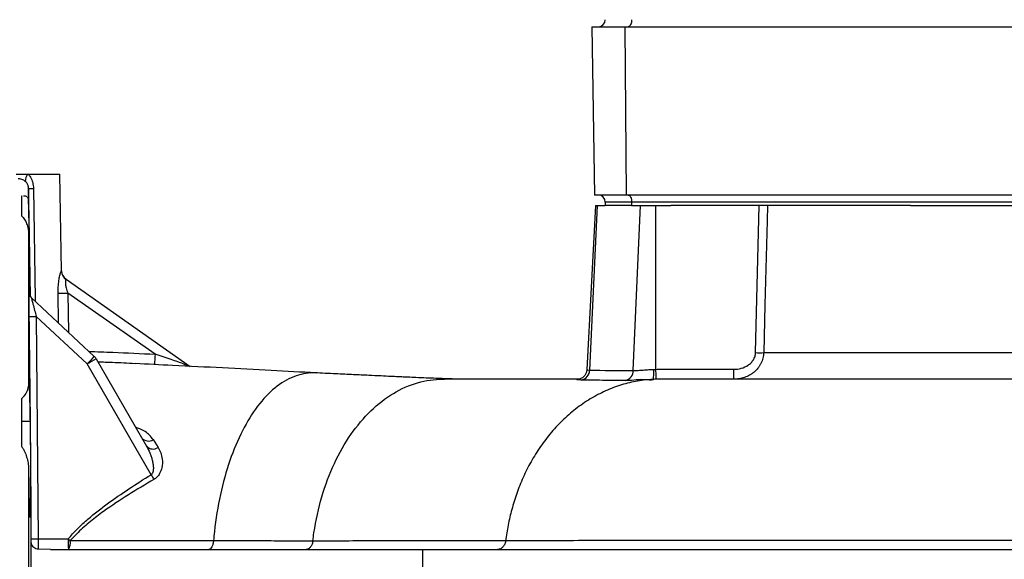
# Model space of a CAD drawing. Header units: millimetres. Extents: x 1831 to 4068, y 1333 to 4508.
# Tile 8 of 17: x 2787 to 3349, y 1843 to 2150. Entities that reach past the tile are written whole.
import ezdxf

# ---------------------------------------------------------------- set-up
doc = ezdxf.new("R2010")
doc.units = ezdxf.units.MM
doc.header["$LTSCALE"] = 2

msp = doc.modelspace()

# ---------------------------------------------------------------- linework, layer by layer
at = {"color": 7, "linetype": 'Continuous', "lineweight": 25}
for p, q in [((3113.24, 2146.33), (3114.92, 2050.33)), ((3113.24, 2146.33), (3132.13, 2146.33)), ((3132.13, 2146.33), (3132.97, 2050.33)), ((3132.13, 2146.33), (3521.13, 2146.33)), ((2785.02, 2062.33), (2791.85, 2062.33)), ((2791.85, 2062.33), (2810.02, 2062.33)), ((2810.99, 2007.12), (2810.02, 2062.33)), ((2788.5, 2049.78), (2788.02, 2049.79)), ((2788.02, 2049.79), (2788.02, 2038.58)), ((2792.13, 2054.07), (2792.13, 2047.93)), ((3132.97, 2050.33), (3114.92, 2050.33)), ((3521.97, 2050.33), (3132.97, 2050.33)), ((3115.37, 2044.33), (3110.47, 1950.8)), ((3112.13, 1950.53), (3116.51, 2044.33)), ((3115.37, 2044.33), (3116.51, 2044.33)), ((3116.51, 2044.33), (3121.02, 2044.33)), ((3136.02, 2046.33), (3121.02, 2046.33)), ((3121.02, 2046.33), (3121.02, 2044.33)), ((3135.88, 2044.33), (3121.02, 2044.33)), ((3135.88, 2044.33), (3141.09, 2044.33)), ((3525.02, 2046.33), (3136.02, 2046.33)), ((3136.02, 2046.33), (3136.02, 2044.33)), ((3136.96, 1950.3), (3141.09, 2044.33)), ((3141.09, 2044.33), (3149.88, 2044.33)), ((3149.88, 1950.98), (3149.88, 2044.33)), ((3149.88, 2044.33), (3158.38, 2044.33)), ((3295.06, 2044.33), (3158.38, 2044.33)), ((3206.72, 1960.5), (3208.81, 2044.33)), ((3295.06, 2044.33), (3365.98, 2044.33)), ((2792.13, 2028.23), (2792.13, 1941.93)), ((2813.49, 2002.3), (2884.35, 1952.69)), ((2792.49, 1994.58), (2792.53, 1994.54)), ((2793.15, 1993.91), (2792.63, 1993.91)), ((2793.17, 1992.57), (2793.15, 1993.91)), ((2864.24, 1959.57), (2814.52, 1994.38)), ((2793.76, 1991.71), (2829.55, 1958.34)), ((2796.51, 1981.09), (2797.61, 1854.26)), ((2825.53, 1954.03), (2796.51, 1981.09)), ((2861.96, 1890.92), (2825.53, 1954.03)), ((2830.65, 1956.95), (2859.41, 1907.15)), ((2956.13, 1948.78), (2954.54, 1948.97)), ((3110.47, 1950.8), (3110.46, 1950.74)), ((3194.29, 1945.33), (3194.29, 1951.02)), ((3028.24, 1945.33), (3029.26, 1945.33)), ((3160.14, 1945.33), (3153.52, 1945.33)), ((2788.02, 1934.2), (2788.02, 1907.14)), ((2793.15, 1921.15), (2788.02, 1921.15)), ((2863.17, 1910.9), (2865.98, 1906.46)), ((2792.13, 1894.36), (2792.13, 1772.31)), ((2793.15, 1869.72), (2792.61, 1869.72)), ((2797.61, 1854.26), (2814.76, 1854.26)), ((2804.69, 1848.33), (2797.63, 1848.42)), ((2804.69, 1848.33), (3016.79, 1848.33)), ((3016.79, 1848.33), (3016.79, 1818.33)), ((3016.79, 1848.33), (3566.74, 1848.33))]:
    msp.add_line(p, q, dxfattribs=at)
at = {"color": 8, "linetype": 'Continuous', "lineweight": 25}
for p, q in [((2809.22, 1977.3), (2808.99, 1994.36)), ((2814.52, 1994.38), (2814.82, 1972.08))]:
    msp.add_line(p, q, dxfattribs=at)
at = {"color": 7, "linetype": 'Continuous', "lineweight": 25, "flags": 128}
for points in [[(3136.02, 2150.33), (3135.98, 2149.55), (3135.87, 2148.8), (3135.69, 2148.11), (3135.44, 2147.51), (3135.13, 2147.01), (3134.79, 2146.64), (3134.41, 2146.41), (3134.02, 2146.33)], [(3134.02, 2050.33), (3134.41, 2050.26), (3134.79, 2050.03), (3135.13, 2049.66), (3135.44, 2049.16), (3135.69, 2048.56), (3135.87, 2047.86), (3135.98, 2047.11), (3136.02, 2046.33)], [(3213.45, 2044.33), (3213.24, 2035.67), (3212.03, 1987.75), (3211.35, 1960.5)], [(2829.55, 1958.34), (2829.47, 1958.26), (2829.24, 1958.02), (2828.87, 1957.62), (2828.37, 1957.08), (2827.76, 1956.43), (2827.07, 1955.69), (2826.31, 1954.88), (2825.53, 1954.03)], [(3150, 1945.3), (3150, 1945.42), (3149.99, 1945.75), (3149.98, 1946.27), (3149.96, 1946.98), (3149.95, 1947.83), (3149.92, 1948.81), (3149.9, 1949.87), (3149.88, 1950.98)]]:
    msp.add_lwpolyline(points, dxfattribs=at)
at = {"color": 8, "linetype": 'Continuous', "lineweight": 25, "flags": 128}
for points in [[(2793.18, 1992.55), (2792.41, 2037.47), (2792.13, 2054.07)], [(2794.96, 2054.07), (2795.97, 1990.9), (2795.99, 1989.63)]]:
    msp.add_lwpolyline(points, dxfattribs=at)
at = {"color": 7, "linetype": 'Continuous', "lineweight": 25}
for centre, radius, start, end in [((3117.02, 2150.33), 4, 270, 0), ((2795.56, 2058.56), 5.29, 134.5304, 184.3697), ((2793.57, 2107.53), 53.48, 268.4569, 271.4974), ((3117.02, 2046.33), 4, 0, 90), ((2816.92, 2007.2), 5.98, 180.8568, 234.9803), ((2816.99, 2007.18), 6, 180.6007, 235), ((2811.06, 2197.66), 203.31, 269.4159, 270.9764), ((2796.49, 1994.64), 4, 207.0649, 226.9995), ((2796.54, 1994.6), 4, 207.9071, 226.9919), ((2794.52, 2061.18), 80.12, 268.6015, 271.4279), ((3015.09, 1949.76), 151.16, 176.2786, 178.5188), ((3209.04, 2039.75), 79.28, 268.327, 271.673), ((2970.56, 1705.75), 287.54, 119.1149, 120.2906), ((2825.45, 1953.95), 6, 30, 47), ((3106.37, 1950.57), 5.76, 278.8233, 359.6705), ((3131.3, 1950.18), 5.66, 282.1385, 1.2019), ((2860.47, 1915.1), 4.99, 221.295, 302.7515), ((2863.09, 1910.58), 5.04, 223.0404, 305.0194), ((3121.52, 2051.39), 305.16, 211.7264, 212.3226), ((2796.45, 1934.73), 80.48, 268.0098, 270.8236), ((2938.74, 1852.79), 123.99, 179.3218, 182.0595), ((3028.11, 2117.66), 338.97, 230.9931, 231.2385), ((2808.48, 1852.29), 7.48, 328.042, 8.0944)]:
    msp.add_arc(centre, radius, start, end, dxfattribs=at)
at = {"color": 8, "linetype": 'Continuous', "lineweight": 25}
for centre, start, end in [((2796.49, 1994.64), 180.7862, 207.0694), ((2796.53, 1994.6), 180.8017, 207.8993)]:
    msp.add_arc(centre, 4, start, end, dxfattribs=at)
at = {"color": 7, "linetype": 'Continuous', "lineweight": 25}
for points, knots in [([(2791.85, 2062.33), (2792.31, 2061.77), (2793.46, 2060.37), (2794.66, 2057.54), (2794.86, 2055.24), (2794.96, 2054.07)], [0, 0, 0, 0, 0.24877, 0.618085, 1, 1, 1, 1]), ([(2790.28, 2058.16), (2790.02, 2058.39), (2789.72, 2058.6), (2789.07, 2058.99), (2788.72, 2059.16), (2787.99, 2059.42), (2787.61, 2059.52), (2786.86, 2059.62), (2786.49, 2059.63), (2786.13, 2059.6)], [0, 0, 0, 0, 0.25, 0.25, 0.5, 0.5, 0.75, 0.75, 1, 1, 1, 1]), ([(2792.13, 2054.07), (2792.09, 2054.54), (2792.05, 2055.13), (2791.71, 2056.26), (2791.2, 2057.27), (2790.56, 2057.9), (2790.28, 2058.16)], [0, 0, 0, 0, 0.283906, 0.365518, 0.732279, 1, 1, 1, 1]), ([(2792.13, 2047.93), (2791.92, 2048.45), (2791.53, 2049.41), (2790.35, 2049.76), (2789.29, 2049.77), (2789.2, 2049.77)], [0, 0, 0, 0, 0.5161041, 0.9574654, 1, 1, 1, 1]), ([(2793.15, 1993.91), (2793.11, 1996.46), (2793.06, 1999.11), (2793.01, 2002.54), (2793, 2003.24), (2792.97, 2004.62), (2792.96, 2005.32), (2792.93, 2007.39), (2792.9, 2008.78), (2792.86, 2011.56), (2792.83, 2012.95), (2792.78, 2015.72), (2792.76, 2017.12), (2792.69, 2021.2), (2792.64, 2023.83), (2792.57, 2027.64), (2792.54, 2028.89), (2792.5, 2031.31), (2792.47, 2032.47), (2792.43, 2034.7), (2792.41, 2035.77), (2792.38, 2037.31), (2792.37, 2037.81), (2792.35, 2038.79), (2792.34, 2039.27), (2792.29, 2041.6), (2792.25, 2043.21), (2792.2, 2045.27), (2792.18, 2045.9), (2792.15, 2047.02), (2792.14, 2047.51), (2792.13, 2047.93)], [0, 0, 0, 0, 0.125, 0.125, 0.15625, 0.15625, 0.1875, 0.1875, 0.25, 0.25, 0.3125, 0.3125, 0.375, 0.375, 0.5, 0.5, 0.5625, 0.5625, 0.625, 0.625, 0.6875, 0.6875, 0.71875, 0.71875, 0.75, 0.75, 0.875, 0.875, 0.9375, 0.9375, 1, 1, 1, 1]), ([(2788.02, 2038.58), (2788.42, 2038.28), (2788.74, 2037.95), (2789.34, 2037.24), (2789.6, 2036.86), (2790.33, 2035.68), (2790.72, 2034.85), (2791.37, 2033.1), (2791.63, 2032.18), (2792, 2030.25), (2792.11, 2029.26), (2792.13, 2028.23)], [0, 0, 0, 0, 0.125, 0.125, 0.25, 0.25, 0.5, 0.5, 0.75, 0.75, 1, 1, 1, 1]), ([(2792.13, 2028.23), (2792.15, 2025.89), (2792.2, 2021.51), (2792.29, 2014.54), (2792.39, 2007.77), (2792.5, 2001.1), (2792.58, 1996.41), (2792.62, 1994.16), (2792.63, 1993.91)], [0, 0, 0, 0, 0.215783, 0.405708, 0.59563, 0.785576, 0.975522, 1, 1, 1, 1]), ([(2808.99, 1994.36), (2809, 1995.91), (2809.03, 1998.7), (2809.5, 2002.39), (2810.08, 2005.11), (2810.67, 2006.9), (2810.85, 2007.04), (2810.94, 2007.11)], [0, 0, 0, 0, 0.253012, 0.45523, 0.644406, 0.825221, 1, 1, 1, 1]), ([(2813.49, 2002.3), (2813.42, 2002.28), (2813.28, 2002.25), (2813.17, 2001.6), (2813.12, 2000.77), (2813.17, 1999.5), (2813.59, 1997.13), (2814.18, 1995.39), (2814.52, 1994.38)], [0, 0, 0, 0, 0.166015, 0.311561, 0.335716, 0.516125, 0.721181, 1, 1, 1, 1]), ([(2793.01, 1992.73), (2792.93, 1992.89), (2792.76, 1993.22), (2792.64, 1993.66), (2792.59, 1993.96), (2792.57, 1994.1), (2792.56, 1994.17), (2792.56, 1994.21), (2792.56, 1994.19), (2792.56, 1994.19)], [0, 0, 0, 0, 0.248146, 0.497274, 0.628876, 0.724033, 0.82478, 0.973321, 1, 1, 1, 1]), ([(2793.76, 1991.71), (2793.76, 1991.68), (2793.77, 1991.64), (2793.87, 1991.2), (2794.12, 1990.19), (2794.72, 1987.88), (2795.55, 1984.69), (2796.2, 1982.26), (2796.51, 1981.09)], [0, 0, 0, 0, 0.0826706, 0.1201726, 0.2488791, 0.4442334, 0.7321084, 1, 1, 1, 1]), ([(2792.56, 1981.09), (2792.54, 1982.62), (2792.52, 1984.2), (2792.51, 1985.6), (2792.51, 1985.64)], [0, 0, 0, 0, 0.9721843, 1, 1, 1, 1]), ([(2793.66, 1854.3), (2793.65, 1856.96), (2793.61, 1870.3), (2793.38, 1912.56), (2792.91, 1952.16), (2792.56, 1981.09)], [0, 0, 0, 0, 0.06309, 0.315451, 1, 1, 1, 1]), ([(3211.35, 1960.5), (3211.32, 1959.42), (3211.17, 1958.37), (3210.77, 1956.82), (3210.61, 1956.31), (3210.24, 1955.31), (3210.02, 1954.82), (3209.55, 1953.88), (3209.28, 1953.42), (3208.71, 1952.53), (3208.4, 1952.09), (3207.41, 1950.86), (3206.67, 1950.11), (3205.46, 1949.09), (3205.03, 1948.77), (3204.17, 1948.18), (3203.73, 1947.9), (3202.37, 1947.14), (3201.43, 1946.71), (3199.94, 1946.19), (3199.44, 1946.04), (3198.43, 1945.78), (3197.92, 1945.68), (3196.38, 1945.42), (3195.34, 1945.33), (3194.29, 1945.33)], [0, 0, 0, 0, 0.125, 0.125, 0.1875, 0.1875, 0.25, 0.25, 0.3125, 0.3125, 0.375, 0.375, 0.5, 0.5, 0.5625, 0.5625, 0.625, 0.625, 0.75, 0.75, 0.8125, 0.8125, 0.875, 0.875, 1, 1, 1, 1]), ([(3194.29, 1951.02), (3195.74, 1951.02), (3197.16, 1951.21), (3199.94, 1951.99), (3201.25, 1952.56), (3203.05, 1953.78), (3203.61, 1954.23), (3204.63, 1955.25), (3205.09, 1955.82), (3205.66, 1956.73), (3205.83, 1957.04), (3206.13, 1957.7), (3206.27, 1958.04), (3206.59, 1959.06), (3206.71, 1959.77), (3206.72, 1960.5)], [0, 0, 0, 0, 0.25, 0.25, 0.5, 0.5, 0.625, 0.625, 0.75, 0.75, 0.8125, 0.8125, 0.875, 0.875, 1, 1, 1, 1]), ([(3211.35, 1960.5), (3219.44, 1960.5), (3227.93, 1960.5), (3245.72, 1960.5), (3255.02, 1960.5), (3269.57, 1960.5), (3274.53, 1960.5), (3282.11, 1960.5), (3284.67, 1960.5), (3289.83, 1960.5), (3292.44, 1960.5), (3305.57, 1960.5), (3316.33, 1960.5), (3338.34, 1960.5), (3349.6, 1960.5), (3372.62, 1960.5), (3384.37, 1960.5), (3402.38, 1960.5), (3408.45, 1960.5), (3417.65, 1960.5), (3420.73, 1960.5), (3426.91, 1960.5), (3430.01, 1960.5), (3445.5, 1960.5), (3457.95, 1960.5), (3470.48, 1960.5)], [0, 0, 0, 0, 0.125, 0.125, 0.25, 0.25, 0.3125, 0.3125, 0.34375, 0.34375, 0.375, 0.375, 0.5, 0.5, 0.625, 0.625, 0.75, 0.75, 0.8125, 0.8125, 0.84375, 0.84375, 0.875, 0.875, 1, 1, 1, 1]), ([(2852.87, 1954.19), (2848.57, 1954.41), (2841.52, 1954.77), (2834.47, 1955.02), (2831.71, 1955.12)], [0, 0, 0, 0, 0.609532, 1, 1, 1, 1]), ([(2956.14, 1948.93), (2947.63, 1949.39), (2930.33, 1950.34), (2902.83, 1951.77), (2876.9, 1953.07), (2860.03, 1953.88), (2852.87, 1954.23)], [0, 0, 0, 0, 0.261072, 0.531346, 0.801222, 1, 1, 1, 1]), ([(2954.54, 1948.97), (2950.77, 1948.97), (2943.26, 1947.49), (2932.47, 1941), (2922.55, 1930.51), (2913.84, 1916.46), (2906.64, 1899.37), (2901.22, 1879.84), (2898.64, 1864.01), (2897.74, 1855.02), (2897.59, 1853.3)], [0.2602933, 0.2602933, 0.2602933, 0.2602933, 0.289754, 0.3192147, 0.3486754, 0.3781361, 0.4075969, 0.4370576, 0.4665183, 0.4734348, 0.4734348, 0.4734348, 0.4734348]), ([(3044.76, 1945.34), (3042.56, 1945.35), (3038.38, 1945.37), (3032.78, 1945.51), (3028.15, 1945.66), (3023.67, 1945.82), (3018.67, 1946.02), (3013.38, 1946.25), (3008.96, 1946.45), (3005.58, 1946.6), (3002.45, 1946.75), (2998.3, 1946.94), (2992.69, 1947.21), (2985.62, 1947.54), (2977.04, 1947.95), (2966.82, 1948.44), (2959.32, 1948.78), (2955.32, 1948.97)], [0, 0, 0, 0, 0.066774, 0.126742, 0.170018, 0.207541, 0.265061, 0.329762, 0.383004, 0.412547, 0.44427, 0.493464, 0.560151, 0.644211, 0.745522, 0.864105, 1, 1, 1, 1]), ([(3110.46, 1950.77), (3110.46, 1950.75), (3110.52, 1950.12), (3110.14, 1948.97), (3109.4, 1947.56), (3108.45, 1946.56), (3107.5, 1945.9), (3106.69, 1945.54), (3106.15, 1945.38), (3105.82, 1945.31), (3105.66, 1945.29), (3105.74, 1945.3), (3106.02, 1945.31), (3106.13, 1945.31)], [0, 0, 0, 0, 0.003089, 0.146716, 0.26742, 0.372853, 0.465333, 0.545293, 0.611038, 0.678464, 0.772055, 0.913539, 1, 1, 1, 1]), ([(3136.96, 1950.3), (3137.59, 1950.3), (3138.33, 1950.33), (3139.98, 1950.41), (3140.92, 1950.46), (3142.89, 1950.59), (3143.94, 1950.67), (3146.15, 1950.81), (3147.28, 1950.88), (3148.44, 1950.93)], [0, 0, 0, 0, 0.25, 0.25, 0.5, 0.5, 0.75, 0.75, 1, 1, 1, 1]), ([(3148.44, 1950.93), (3148.45, 1950.78), (3148.45, 1950.49), (3148.47, 1949.55), (3148.46, 1948.14), (3148.39, 1946.58), (3148.26, 1945.5), (3148.14, 1945.33), (3148.08, 1945.25)], [0, 0, 0, 0, 0.052216, 0.096104, 0.32208, 0.54805, 0.774025, 1, 1, 1, 1]), ([(3149.88, 1950.98), (3150.8, 1951), (3151.73, 1951.01), (3153.58, 1951.02), (3154.5, 1951.02), (3157.28, 1951.02), (3162.83, 1951.02), (3175.78, 1951.02), (3186.89, 1951.02), (3194.29, 1951.02)], [0, 0, 0, 0, 0.0625, 0.0625, 0.125, 0.125, 0.25, 0.5, 1, 1, 1, 1]), ([(2792.36, 1946.38), (2792.33, 1946.3), (2792.27, 1946.14), (2792.19, 1944.62), (2792.15, 1942.82), (2792.13, 1941.93)], [0, 0, 0, 0, 0.325233, 0.662616, 1, 1, 1, 1]), ([(2793.15, 1921.15), (2793.11, 1923.2), (2793.05, 1927.3), (2792.94, 1932.75), (2792.82, 1937.47), (2792.7, 1941.33), (2792.58, 1944.15), (2792.47, 1946.01), (2792.4, 1946.28), (2792.37, 1946.42)], [0, 0, 0, 0, 0.142846, 0.285692, 0.428549, 0.571406, 0.714271, 0.857137, 1, 1, 1, 1]), ([(2954.26, 1853.27), (2954.44, 1854.78), (2955.61, 1863.37), (2958.97, 1878.66), (2966.13, 1897.7), (2975.62, 1914.31), (2987.06, 1927.87), (2999.99, 1937.87), (3013.9, 1943.98), (3023.47, 1945.33), (3028.24, 1945.33)], [0.2602933, 0.2602933, 0.2602933, 0.2602933, 0.2665638, 0.2960246, 0.3254853, 0.354946, 0.3844067, 0.4138674, 0.4433281, 0.4727889, 0.4727889, 0.4727889, 0.4727889]), ([(3105.79, 1945.33), (3103.48, 1945.33), (3096.29, 1945.33), (3082.94, 1945.33), (3065.84, 1945.33), (3048, 1945.33), (3035.4, 1945.33), (3029.26, 1945.33)], [0, 0, 0, 0, 0.1070947, 0.334485, 0.5607743, 0.7861386, 1, 1, 1, 1]), ([(3148.45, 1945.26), (3146.56, 1945.17), (3141.64, 1944.76), (3133.62, 1943.26), (3124.5, 1940.31), (3115.59, 1936.15), (3107.07, 1930.81), (3099.1, 1924.42), (3091.85, 1917.12), (3085.38, 1909.09), (3079.79, 1900.52), (3075.07, 1891.61), (3071.22, 1882.52), (3068.2, 1873.39), (3065.95, 1864.34), (3064.8, 1857.72), (3064.32, 1854.13), (3064.24, 1853.44)], [0.4395546, 0.4395546, 0.4395546, 0.4395546, 0.4462207, 0.4567513, 0.4672818, 0.4778124, 0.488343, 0.4988735, 0.5094041, 0.5199347, 0.5304652, 0.5409958, 0.5515264, 0.5620569, 0.5725875, 0.5831181, 0.58562, 0.58562, 0.58562, 0.58562]), ([(3132.49, 1944.65), (3128.02, 1944.66), (3119.07, 1944.68), (3111.2, 1944.81), (3107.26, 1944.87)], [0, 0, 0, 0, 0.49938, 1, 1, 1, 1]), ([(3148.45, 1945.26), (3148.45, 1945.26), (3146.9, 1944.49), (3142.62, 1945.5), (3136.95, 1944.61), (3133.98, 1944.64), (3132.49, 1944.65)], [0, 0, 0, 0, 0.000007, 0.268353, 0.632162, 1, 1, 1, 1]), ([(3148.46, 1945.26), (3148.46, 1945.26), (3148.33, 1945.26), (3148.21, 1945.25), (3148.08, 1945.25)], [0, 0, 0, 0, 0.000312, 1, 1, 1, 1]), ([(3482.4, 1945.33), (3478.05, 1945.33), (3465.17, 1945.33), (3443.41, 1945.33), (3416.66, 1945.33), (3390.73, 1945.33), (3365.8, 1945.33), (3342.07, 1945.33), (3317.84, 1945.33), (3293.27, 1945.33), (3270, 1945.33), (3248.16, 1945.33), (3227.84, 1945.33), (3207.86, 1945.33), (3188.51, 1945.33), (3172.41, 1945.33), (3163.48, 1945.33), (3160.14, 1945.33)], [0, 0, 0, 0, 0.034785, 0.102984, 0.175492, 0.252363, 0.317052, 0.384624, 0.455106, 0.528481, 0.604744, 0.670525, 0.738376, 0.808376, 0.88065, 0.955378, 1, 1, 1, 1]), ([(2792.13, 1941.93), (2791.93, 1940.93), (2791.56, 1939.07), (2790.04, 1936.2), (2788.53, 1934.7), (2788.02, 1934.2)], [0, 0, 0, 0, 0.436683, 0.810128, 1, 1, 1, 1]), ([(2793.15, 1869.72), (2793.19, 1870.2), (2793.23, 1871.02), (2793.28, 1872.44), (2793.29, 1872.74), (2793.31, 1873.39), (2793.32, 1873.74), (2793.34, 1874.83), (2793.37, 1876.41), (2793.39, 1878.26), (2793.41, 1879.75), (2793.42, 1880.27), (2793.42, 1881.33), (2793.43, 1881.87), (2793.45, 1884.63), (2793.45, 1887.01), (2793.45, 1890.87), (2793.45, 1892.18), (2793.45, 1894.83), (2793.44, 1896.18), (2793.43, 1898.22), (2793.42, 1898.91), (2793.42, 1900.29), (2793.41, 1900.99), (2793.39, 1903.07), (2793.38, 1904.44), (2793.36, 1907.17), (2793.34, 1908.53), (2793.31, 1911.22), (2793.29, 1912.55), (2793.23, 1916.43), (2793.19, 1918.87), (2793.15, 1921.15)], [0, 0, 0, 0, 0.125, 0.125, 0.15625, 0.15625, 0.1875, 0.1875, 0.25, 0.3125, 0.3125, 0.34375, 0.34375, 0.375, 0.375, 0.5, 0.5, 0.5625, 0.5625, 0.625, 0.625, 0.65625, 0.65625, 0.6875, 0.6875, 0.75, 0.75, 0.8125, 0.8125, 0.875, 0.875, 1, 1, 1, 1]), ([(2788.02, 1907.14), (2788.42, 1906.71), (2788.74, 1906.24), (2789.34, 1905.25), (2789.6, 1904.73), (2790.33, 1903.16), (2790.72, 1902.08), (2791.37, 1899.91), (2791.63, 1898.8), (2792, 1896.57), (2792.11, 1895.46), (2792.13, 1894.36)], [0, 0, 0, 0, 0.125, 0.125, 0.25, 0.25, 0.5, 0.5, 0.75, 0.75, 1, 1, 1, 1]), ([(2859.41, 1907.15), (2860.11, 1905.92), (2860.74, 1904.66), (2861.56, 1902.71), (2861.81, 1902.05), (2862.26, 1900.7), (2862.47, 1900.01), (2862.82, 1898.62), (2862.97, 1897.92), (2863.2, 1896.5), (2863.28, 1895.77), (2863.3, 1894.67), (2863.29, 1894.31), (2863.24, 1893.57), (2863.19, 1893.2), (2863.02, 1892.48), (2862.9, 1892.12), (2862.54, 1891.45), (2862.29, 1891.14), (2861.96, 1890.92)], [0, 0, 0, 0, 0.25, 0.25, 0.375, 0.375, 0.5, 0.5, 0.625, 0.625, 0.75, 0.75, 0.8125, 0.8125, 0.875, 0.875, 0.9375, 0.9375, 1, 1, 1, 1]), ([(2865.98, 1906.46), (2866.54, 1905.43), (2867.67, 1903.37), (2868.54, 1899.48), (2868.44, 1895.44), (2867.16, 1891.85), (2865.53, 1889.53), (2864.21, 1888.62), (2863.65, 1888.23)], [0, 0, 0, 0, 0.194184, 0.388171, 0.637617, 0.798388, 0.913732, 1, 1, 1, 1]), ([(2792.13, 1894.36), (2792.15, 1892.46), (2792.19, 1888.67), (2792.27, 1883.26), (2792.36, 1878.23), (2792.46, 1873.82), (2792.57, 1870.34), (2792.69, 1867.9), (2792.79, 1866.57), (2792.86, 1866.55), (2792.89, 1866.55)], [0, 0, 0, 0, 0.119684, 0.239368, 0.37277, 0.506171, 0.639589, 0.773006, 0.906436, 1, 1, 1, 1]), ([(2814.76, 1854.26), (2816.33, 1856.2), (2818.02, 1858.04), (2821.55, 1861.59), (2823.39, 1863.29), (2827.15, 1866.58), (2829.08, 1868.17), (2833.01, 1871.27), (2835, 1872.78), (2841.05, 1877.23), (2845.16, 1880.07), (2853.49, 1885.6), (2857.71, 1888.29), (2861.96, 1890.92)], [0, 0, 0, 0, 0.125, 0.125, 0.25, 0.25, 0.375, 0.375, 0.5, 0.5, 0.75, 0.75, 1, 1, 1, 1]), ([(2863.65, 1888.23), (2858.77, 1885.34), (2849.01, 1879.55), (2836.92, 1871.54), (2827.38, 1864.33), (2820.94, 1858.84), (2817.35, 1854.93), (2815.89, 1853.35)], [0, 0, 0, 0, 0.28652, 0.573585, 0.731977, 0.891055, 1, 1, 1, 1]), ([(2793.65, 1852.9), (2793.65, 1852.95), (2793.66, 1853.16), (2793.66, 1853.63), (2793.66, 1854.07), (2793.66, 1854.3)], [0, 0, 0, 0, 0.133314, 0.566678, 1, 1, 1, 1]), ([(2797.63, 1848.42), (2797.18, 1848.48), (2796.29, 1848.59), (2795.12, 1849.3), (2794.23, 1850.34), (2793.72, 1851.6), (2793.67, 1852.48), (2793.65, 1852.9)], [0, 0, 0, 0, 0.201073, 0.40208, 0.604572, 0.811375, 1, 1, 1, 1]), ([(2793.65, 1813.77), (2793.65, 1814.29), (2793.68, 1826.81), (2793.68, 1839.86), (2793.65, 1852.38), (2793.65, 1852.9)], [0, 0, 0, 0, 0.040067, 0.959933, 1, 1, 1, 1]), ([(2797.61, 1854.26), (2797.61, 1853.58), (2797.61, 1852.23), (2797.62, 1850.46), (2797.62, 1849.03), (2797.62, 1848.63), (2797.63, 1848.42)], [0, 0, 0, 0, 0.243286, 0.48656, 0.729837, 1, 1, 1, 1]), ([(2815.89, 1853.35), (2822.84, 1853.34), (2836.73, 1853.34), (2855.61, 1853.33), (2872.46, 1853.32), (2886, 1853.31), (2894.12, 1853.3), (2897.59, 1853.3), (2897.59, 1853.3)], [0, 0, 0, 0, 0.24586, 0.491644, 0.678493, 0.865294, 0.999998, 1, 1, 1, 1]), ([(2897.59, 1853.3), (2897.54, 1852.61), (2897.43, 1851.94), (2897.12, 1850.73), (2896.92, 1850.19), (2896.44, 1849.29), (2896.17, 1848.94), (2895.58, 1848.46), (2895.27, 1848.33), (2894.96, 1848.33)], [0, 0, 0, 0, 0.25, 0.25, 0.5, 0.5, 0.75, 0.75, 1, 1, 1, 1]), ([(2897.59, 1853.3), (2900.11, 1853.3), (2902.61, 1853.3), (2907.58, 1853.3), (2910.04, 1853.3), (2917.37, 1853.3), (2922.19, 1853.3), (2931.65, 1853.29), (2936.3, 1853.29), (2943.14, 1853.28), (2945.39, 1853.28), (2949.86, 1853.27), (2952.07, 1853.27), (2954.26, 1853.27)], [0, 0, 0, 0, 0.125, 0.125, 0.25, 0.25, 0.5, 0.5, 0.75, 0.75, 0.875, 0.875, 1, 1, 1, 1]), ([(2954.26, 1853.27), (2954.18, 1852.58), (2954.02, 1851.92), (2953.58, 1850.72), (2953.29, 1850.18), (2952.62, 1849.28), (2952.23, 1848.93), (2951.4, 1848.46), (2950.96, 1848.33), (2950.52, 1848.33)], [0, 0, 0, 0, 0.25, 0.25, 0.5, 0.5, 0.75, 0.75, 1, 1, 1, 1]), ([(2954.26, 1853.27), (2954.98, 1853.27), (2955.7, 1853.27), (2957.13, 1853.27), (2959.27, 1853.27), (2961.39, 1853.28), (2965.58, 1853.28), (2968.33, 1853.28), (2976.43, 1853.29), (2981.64, 1853.3), (2989.17, 1853.31), (2991.63, 1853.31), (2996.44, 1853.32), (2998.8, 1853.32), (3005.69, 1853.33), (3010.06, 1853.34), (3016.29, 1853.35), (3018.32, 1853.35), (3021.27, 1853.36), (3022.24, 1853.36), (3024.15, 1853.36), (3025.11, 1853.36), (3029.97, 1853.36), (3033.98, 1853.37), (3042.22, 1853.38), (3046.47, 1853.39), (3053, 1853.41), (3056.31, 1853.42), (3060.25, 1853.43), (3061.95, 1853.43), (3063.09, 1853.44), (3063.67, 1853.44), (3064.24, 1853.44)], [0, 0, 0, 0, 0.015625, 0.015625, 0.03125, 0.0625, 0.0625, 0.125, 0.125, 0.25, 0.25, 0.3125, 0.3125, 0.375, 0.375, 0.5, 0.5, 0.5625, 0.5625, 0.59375, 0.59375, 0.625, 0.625, 0.75, 0.75, 0.875, 0.875, 0.9375, 0.96875, 0.984375, 0.984375, 1, 1, 1, 1]), ([(3064.24, 1853.44), (3064.15, 1852.74), (3063.97, 1852.05), (3063.43, 1850.81), (3063.07, 1850.25), (3062.22, 1849.32), (3061.73, 1848.96), (3060.68, 1848.46), (3060.12, 1848.33), (3059.56, 1848.33)], [0, 0, 0, 0, 0.25, 0.25, 0.5, 0.5, 0.75, 0.75, 1, 1, 1, 1]), ([(3064.24, 1853.44), (3065.1, 1853.44), (3065.97, 1853.44), (3067.72, 1853.44), (3070.35, 1853.45), (3073.02, 1853.45), (3078.39, 1853.46), (3082.04, 1853.46), (3093.17, 1853.47), (3100.83, 1853.48), (3124.55, 1853.5), (3141.14, 1853.52), (3175.79, 1853.54), (3193.86, 1853.55), (3222.08, 1853.57), (3231.67, 1853.58), (3246.34, 1853.59), (3251.27, 1853.59), (3261.24, 1853.6), (3266.28, 1853.6), (3291.63, 1853.62), (3312.38, 1853.63), (3338.91, 1853.65), (3344.24, 1853.66), (3354.97, 1853.66), (3360.37, 1853.67), (3376.58, 1853.68), (3387.43, 1853.69), (3420.07, 1853.71), (3441.99, 1853.72), (3486.14, 1853.75), (3508.36, 1853.77), (3536.33, 1853.79), (3541.94, 1853.79), (3553.17, 1853.8), (3558.78, 1853.8), (3570, 1853.81), (3575.61, 1853.82), (3586.78, 1853.82), (3592.36, 1853.83), (3620.14, 1853.85), (3642.11, 1853.86), (3669.26, 1853.88), (3674.67, 1853.89), (3685.41, 1853.9), (3690.74, 1853.9), (3706.62, 1853.91), (3717.06, 1853.92), (3747.93, 1853.94), (3767.92, 1853.96), (3797.02, 1853.99), (3806.57, 1854), (3820.67, 1854.01), (3825.33, 1854.01), (3834.58, 1854.02), (3839.15, 1854.03), (3848.2, 1854.04), (3852.67, 1854.04), (3861.49, 1854.05), (3865.84, 1854.05), (3874.43, 1854.06), (3878.66, 1854.06), (3887.01, 1854.06), (3895.25, 1854.06), (3903.25, 1854.06), (3909.16, 1854.06), (3911.11, 1854.06), (3915, 1854.06), (3916.92, 1854.06), (3926.46, 1854.06), (3933.8, 1854.06), (3954.92, 1854.06), (3967.82, 1854.06), (3979.58, 1854.06)], [0, 0, 0, 0, 0.003906, 0.003906, 0.007813, 0.015625, 0.015625, 0.03125, 0.03125, 0.0625, 0.0625, 0.125, 0.125, 0.1875, 0.1875, 0.21875, 0.21875, 0.234375, 0.234375, 0.25, 0.25, 0.3125, 0.3125, 0.328125, 0.328125, 0.34375, 0.34375, 0.375, 0.375, 0.4375, 0.4375, 0.5, 0.5, 0.515625, 0.515625, 0.53125, 0.53125, 0.546875, 0.546875, 0.5625, 0.5625, 0.625, 0.625, 0.640625, 0.640625, 0.65625, 0.65625, 0.6875, 0.6875, 0.75, 0.75, 0.78125, 0.78125, 0.796875, 0.796875, 0.8125, 0.8125, 0.828125, 0.828125, 0.84375, 0.84375, 0.859375, 0.859375, 0.875, 0.890625, 0.890625, 0.898437, 0.898437, 0.90625, 0.90625, 0.9375, 0.9375, 1, 1, 1, 1])]:
    msp.add_open_spline(points, degree=3, knots=knots, dxfattribs=at)
at = {"color": 8, "linetype": 'Continuous', "lineweight": 25}
for points, knots in [([(2792.51, 1985.64), (2792.49, 1987.19), (2792.47, 1989.9), (2792.46, 1992.72), (2792.47, 1994.31), (2792.48, 1994.49), (2792.49, 1994.58)], [0, 0, 0, 0, 0.350574, 0.614889, 0.807041, 1, 1, 1, 1]), ([(2792.53, 1994.54), (2792.54, 1994.52), (2792.55, 1994.5), (2792.56, 1994.15), (2792.57, 1994.06)], [0, 0, 0, 0, 0.737602, 1, 1, 1, 1]), ([(2826.45, 1961.23), (2831.02, 1961.06), (2843.63, 1960.62), (2856.22, 1959.98), (2864.24, 1959.57)], [0, 0, 0, 0, 0.362722, 1, 1, 1, 1]), ([(2883.7, 1952.72), (2882.73, 1953.13), (2879.58, 1954.46), (2872.93, 1956.75), (2867.34, 1958.56), (2864.24, 1959.57)], [0, 0, 0, 0, 0.16678, 0.538355, 1, 1, 1, 1]), ([(3110.67, 1950.79), (3110.62, 1950.75), (3110.42, 1950.64), (3111.42, 1950.58), (3112.13, 1950.53)], [0, 0, 0, 0, 0.286808, 1, 1, 1, 1]), ([(3107.26, 1944.87), (3106.37, 1944.91), (3104.6, 1944.99), (3104.63, 1945.26), (3106.12, 1945.31), (3106.77, 1945.33)], [0, 0, 0, 0, 0.365561, 0.726385, 1, 1, 1, 1]), ([(2863.17, 1910.9), (2862.55, 1911.76), (2861.31, 1913.46), (2858.69, 1915.5), (2856.03, 1917), (2854.05, 1917.54), (2853.28, 1917.75)], [0, 0, 0, 0, 0.275837, 0.551634, 0.827311, 1, 1, 1, 1])]:
    msp.add_open_spline(points, degree=3, knots=knots, dxfattribs=at)
at = {"color": 7, "linetype": 'Continuous', "lineweight": 25}
for points in [[(3112.13, 1950.53), (3119.66, 1950.39), (3127.94, 1950.29), (3136.96, 1950.3)], [(3148.44, 1950.93), (3148.92, 1950.95), (3149.4, 1950.97), (3149.88, 1950.98)], [(3148.08, 1945.25), (3148.2, 1945.25), (3148.32, 1945.26), (3148.45, 1945.26)], [(3150, 1945.3), (3149.49, 1945.29), (3148.97, 1945.27), (3148.46, 1945.26)], [(3153.52, 1945.33), (3152.35, 1945.33), (3151.18, 1945.32), (3150, 1945.3)]]:
    msp.add_open_spline(points, degree=3, dxfattribs=at)

doc.saveas('drawing.dxf')
